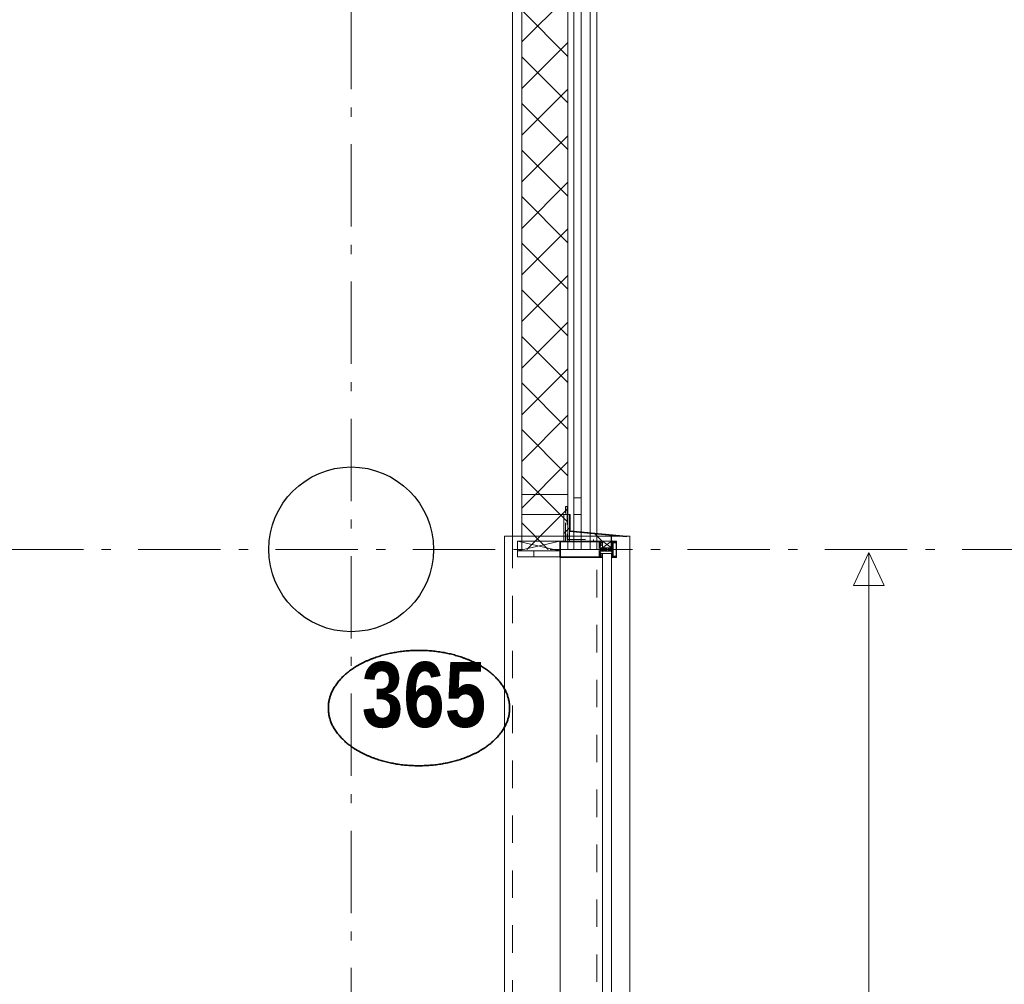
# Model space of a CAD drawing. Header units: millimetres. Extents: x -75976 to 232306, y 42824 to 140527.
# Tile 127 of 199: x 226331 to 229319, y 64700 to 67627. Entities that reach past the tile are written whole.
import ezdxf
from ezdxf.enums import TextEntityAlignment as Align

# ---------------------------------------------------------------- set-up
doc = ezdxf.new("R2010")
doc.units = ezdxf.units.MM
doc.header["$LTSCALE"] = 400
for name, pattern in [('STYLE_01', [0.416641, 0.208282, -0.208359]), ('STYLE_06', [1.041641, 0.625, -0.208282, 0.069427, -0.138931]), ('STYLE_20', [0.208282, 0.138855, -0.069427])]:
    doc.linetypes.add(name, pattern=pattern)
for name, color, linetype, lineweight in [('Detailaanduiding', 5, 'Continuous', 70), ('mat-beton (ihwg)', 5, 'Continuous', 25), ('mat-glas', 140, 'Continuous', 15), ('mat-isolatie PUR', 140, 'Continuous', 15), ('mat-naaldhout', 140, 'Continuous', 15), ('None', 7, 'Continuous', 9)]:
    doc.layers.add(name, color=color, linetype=linetype, lineweight=lineweight)
doc.styles.add('Arial Narrow (bold)', font='ARIALNB.TTF', dxfattribs={"height": 172.861111})
doc.styles.get("Standard").update_dxf_attribs({"font": 'arial.ttf'})

# ---------------------------------------------------------------- blocks, each defined once
blk = doc.blocks.new('*X397')
at = {"layer": 'None', "lineweight": 5}
for p, q in [((22.5, -118.9), (141.4, 0)), ((22.5, -260.3), (162.5, -120.3)), ((22.5, -401.8), (162.5, -261.8)), ((22.5, -543.2), (162.5, -403.2)), ((22.5, -684.6), (162.5, -544.6)), ((22.5, -826), (162.5, -686)), ((22.5, -967.4), (162.5, -827.4)), ((22.5, -1108.9), (162.5, -968.9)), ((22.5, -1250.3), (162.5, -1110.3)), ((22.5, -1391.7), (162.5, -1251.7)), ((22.5, -1533.1), (162.5, -1393.1)), ((22.5, -1674.6), (162.5, -1534.6)), ((38.5, -1800), (162.5, -1676))]:
    blk.add_line(p, q, dxfattribs=at)
at = {"layer": 'None', "lineweight": 13}
for p, q in [((141.4, 0), (162.5, -21.1)), ((22.5, -22.5), (162.5, -162.5)), ((22.5, -163.9), (162.5, -303.9)), ((22.5, -305.3), (162.5, -445.3)), ((22.5, -446.7), (162.5, -586.7)), ((22.5, -588.1), (162.5, -728.1)), ((22.5, -729.5), (162.5, -869.5)), ((22.5, -870.9), (162.5, -1010.9)), ((22.5, -1012.3), (162.5, -1152.3)), ((22.5, -1153.7), (162.5, -1293.7)), ((22.5, -1295.1), (162.5, -1435.1)), ((22.5, -1436.5), (162.5, -1576.5)), ((22.5, -1577.9), (162.5, -1717.9)), ((22.5, -1719.3), (103.2, -1800))]:
    blk.add_line(p, q, dxfattribs=at)
blk = doc.blocks.new('HoutSkeletBouw element 1800mm (2D)')
at = {"layer": 'None', "color": 140, "lineweight": 15}
for p, q in [((-5, -1800), (-5, 0)), ((22.5, -1800), (22.5, 0)), ((162.5, -1800), (162.5, 0)), ((180.5, -1800), (180.5, 0)), ((230, -1800), (230, 0)), ((250, -1800), (250, 0))]:
    blk.add_line(p, q, dxfattribs=at)
at = {"layer": 'None', "color": 140, "linetype": 'Continuous', "lineweight": 15}
for p, q in [((22.5, -1800), (22.5, 0)), ((162.5, -1800), (162.5, 0))]:
    blk.add_line(p, q, dxfattribs=at)
at = {"layer": 'None', "color": 8, "linetype": 'Continuous', "lineweight": 5}
blk.add_line((202.5, 0), (202.5, -1800), dxfattribs=at)
at = {"layer": 'None', "color": 140, "linetype": 'Continuous', "lineweight": 15}
blk.add_lwpolyline([(22.5, 30), (162.5, 30), (162.5, -30), (22.5, -30)], close=True, dxfattribs=at)
at = {"layer": 'None', "color": 140}
blk.add_blockref('*X397', (0, 0), dxfattribs=at)
blk = doc.blocks.new('*X410')
at = {"layer": 'None', "lineweight": 5}
blk.add_line((58200, -20132.9), (58200, -20114.9), dxfattribs=at)
blk = doc.blocks.new('*U411')
at = {"layer": 'None', "color": 8, "linetype": 'Continuous', "lineweight": 5}
for p, q in [((58151.1, -20085), (58279.1, -20114.9)), ((58151.1, -20114.9), (58279.1, -20085))]:
    blk.add_line(p, q, dxfattribs=at)
blk.add_lwpolyline([(58151.1, -20085), (58279.1, -20085), (58279.1, -20114.9), (58151.1, -20114.9)], close=True, dxfattribs=at)
blk = doc.blocks.new('*X412')
at = {"layer": 'None', "lineweight": 5}
blk.add_line((58291.1, -20061.7), (58308.1, -20044.6), dxfattribs=at)
blk = doc.blocks.new('*X413')
at = {"layer": 'None', "lineweight": 5}
blk.add_line((58407.8, -20085), (58385.9, -20062.8), dxfattribs=at)
blk = doc.blocks.new('*U414')
at = {"layer": 'None', "color": 8, "linetype": 'Continuous', "lineweight": 5}
for p, q in [((58409.1, -20085), (58436.1, -20105)), ((58409.1, -20105), (58436.1, -20085))]:
    blk.add_line(p, q, dxfattribs=at)
blk.add_lwpolyline([(58409.1, -20085), (58436.1, -20085), (58436.1, -20105), (58409.1, -20105)], close=True, dxfattribs=at)
blk = doc.blocks.new('*U403')
at = {"layer": 'None', "color": 8, "linetype": 'Continuous', "lineweight": 5, "flags": 128}
for points in [[(-111, 25), (-115, 25), (-115, 25), (-115, 23), (-115, 23), (-114, 21), (-114, 21), (-114, 20), (-114, 20), (-114, 20), (-115, 22), (-115, 24), (-115, 24), (-116, 25), (-116, 25), (-116, 24), (-116, 24), (-116, 22), (-115, 20), (-115, 18), (-116, 18), (-116, 18), (-116, 17), (-115, 17), (-115, 16), (-115, 16), (-116, 16), (-116, 15), (-116, 15), (-115, 15), (-115, 14), (-115, 14), (-116, 13), (-116, 13), (-116, 13), (-115, 13), (-111, 13), (-111, 15), (-111, 15), (-111, 15), (-111, 15), (-109, 15), (-109, 15), (-109, 15), (-108, 16), (-107, 17), (-107, 21), (-108, 21), (-109, 23), (-109, 23), (-109, 22), (-111, 22), (-111, 22), (-111, 22), (-111, 23)], [(-110, 21), (-109, 21), (-108, 20), (-108, 17), (-109, 17), (-110, 17), (-111, 17), (-111, 20)]]:
    blk.add_lwpolyline(points, close=True, dxfattribs=at)
blk = doc.blocks.new('*U404')
at = {"layer": 'None', "color": 8, "linetype": 'Continuous', "lineweight": 5, "flags": 128}
for points in [[(-111, -25), (-115, -25), (-115, -25), (-115, -23), (-115, -23), (-114, -21), (-114, -21), (-114, -20), (-114, -20), (-114, -20), (-115, -22), (-115, -24), (-115, -24), (-116, -25), (-116, -25), (-116, -24), (-116, -24), (-116, -22), (-115, -20), (-115, -18), (-116, -18), (-116, -18), (-116, -17), (-115, -17), (-115, -16), (-115, -16), (-116, -16), (-116, -15), (-116, -15), (-115, -15), (-115, -14), (-115, -14), (-116, -13), (-116, -13), (-116, -13), (-115, -13), (-111, -13), (-111, -15), (-111, -15), (-111, -15), (-111, -15), (-109, -15), (-109, -15), (-109, -15), (-108, -16), (-107, -17), (-107, -21), (-108, -21), (-109, -23), (-109, -23), (-109, -22), (-111, -22), (-111, -22), (-111, -22), (-111, -23)], [(-110, -21), (-109, -21), (-108, -20), (-108, -17), (-109, -17), (-110, -17), (-111, -17), (-111, -20)]]:
    blk.add_lwpolyline(points, close=True, dxfattribs=at)
blk = doc.blocks.new('*U405')
at = {"layer": 'None', "color": 8, "linetype": 'Continuous', "lineweight": 5, "flags": 128}
blk.add_lwpolyline([(-146, -23), (-146, -1), (-145, -1), (-144, 0), (-145, 2), (-146, 2), (-146, 24), (-150, 23), (-150, 23), (-150, 23), (-151, 24), (-151, 24), (-153, 23), (-154, 22), (-156, 22), (-156, 21), (-156, 21), (-155, 21), (-149, 21), (-148, 20), (-148, -20), (-149, -20), (-155, -20), (-156, -20), (-156, -21), (-156, -21), (-154, -22), (-153, -22), (-151, -23), (-151, -23), (-150, -22), (-150, -22), (-150, -22)], close=True, dxfattribs=at)
blk = doc.blocks.new('*U406')
at = {"layer": 'None', "color": 8, "linetype": 'Continuous', "lineweight": 5, "flags": 128}
for points in [[(-124, 5), (-141, 5), (-142, 5), (-142, 4), (-142, 3), (-141, 3), (-140, 3), (-140, 3), (-140, 4), (-136, 4), (-135, 3), (-133, 1), (-133, -1), (-135, -3), (-136, -4), (-140, -4), (-140, -3), (-140, -3), (-141, -3), (-142, -3), (-142, -4), (-142, -5), (-141, -5), (-124, -5), (-124, -3), (-123, -2), (-122, -2), (-121, -2), (-119, -2), (-117, -2), (-117, -2), (-117, -2), (-116, -2), (-114, -2), (-113, -2), (-112, -1), (-112, -1), (-111, 0), (-112, 1), (-112, 1), (-113, 2), (-114, 2), (-116, 2), (-117, 2), (-117, 2), (-117, 2), (-119, 2), (-121, 2), (-122, 2), (-123, 2), (-124, 3)], [(-126, -3), (-126, -4), (-129, -4), (-130, -3), (-130, -3), (-129, -3), (-129, -2), (-128, 0), (-129, 2), (-129, 3), (-130, 3), (-129, 4), (-126, 4), (-126, 3), (-126, 1), (-125, 0), (-126, -2)]]:
    blk.add_lwpolyline(points, close=True, dxfattribs=at)
blk.add_lwpolyline([(-123, -1), (-124, 0), (-123, 1), (-121, 1), (-121, 1), (-119, 1), (-117, 1), (-116, 1), (-116, 1), (-115, 1), (-115, 1), (-113, 1), (-112, 0), (-113, -1), (-115, -1), (-115, -1), (-116, -1), (-116, -1), (-117, -1), (-119, -1), (-120, -1), (-120, -1), (-121, -1), (-121, -1), (-123, -1)], dxfattribs=at)
blk = doc.blocks.new('*U407')
at = {"layer": 'None', "color": 8, "linetype": 'Continuous', "lineweight": 5, "flags": 128}
blk.add_lwpolyline([(-146, 25), (-145, 25), (-144, 26), (-144, 27), (-143, 27), (-143, 27), (-143, 27), (-143, 27), (-143, 27), (-143, 27), (-143, 25), (-144, 24), (-144, 23), (-143, 22), (-143, 22), (-143, 22), (-143, 22), (-143, 22), (-144, 21), (-144, 21), (-144, 21), (-144, 21), (-144, 21), (-143, 20), (-143, 20), (-143, 20), (-143, 20), (-143, 20), (-144, 19), (-144, 19), (-144, 19), (-144, 19), (-143, 18), (-143, 18), (-143, 18), (-143, 18), (-143, 17), (-144, 17), (-144, 17), (-144, 16), (-144, 16), (-143, 16), (-143, 16), (-143, 16), (-143, 15), (-143, 15), (-144, 15), (-144, 15), (-144, 14), (-144, 14), (-144, 14), (-143, 14), (-143, 14), (-143, 13), (-143, 13), (-143, 13), (-143, 13), (-144, 11), (-144, 5), (-144, 3), (-143, 3), (-141, 2), (-139, 2), (-139, 2), (-139, 2), (-139, 3), (-139, 3), (-138, 4), (-138, 3), (-135, 1), (-135, 0), (-135, -1), (-138, -3), (-138, -4), (-139, -3), (-139, -3), (-139, -2), (-139, -2), (-139, -2), (-141, -2), (-143, -3), (-144, -3), (-144, -5), (-144, -11), (-143, -13), (-143, -13), (-143, -13), (-143, -13), (-143, -14), (-143, -14), (-144, -14), (-144, -14), (-144, -14), (-144, -15), (-143, -15), (-143, -15), (-143, -16), (-143, -16), (-143, -16), (-144, -16), (-144, -16), (-144, -17), (-144, -17), (-143, -17), (-143, -18), (-143, -18), (-143, -18), (-143, -18), (-144, -19), (-144, -19), (-144, -19), (-144, -19), (-144, -19), (-143, -20), (-143, -20), (-143, -20), (-143, -20), (-143, -20), (-144, -21), (-144, -21), (-144, -21), (-144, -21), (-144, -21), (-143, -22), (-143, -22), (-143, -22), (-143, -22), (-143, -22), (-144, -23), (-144, -23), (-143, -25), (-143, -27), (-143, -27), (-143, -27), (-143, -27), (-143, -27), (-143, -27), (-144, -27), (-144, -26), (-146, -25), (-146, -2), (-146, -2), (-145, -1), (-144, 0), (-145, 1), (-146, 2), (-146, 2), (-146, 25)], dxfattribs=at)
blk.add_lwpolyline([(-137, -1), (-136, 0), (-137, 1), (-141, 1), (-142, 0), (-141, -1)], close=True, dxfattribs=at)
blk = doc.blocks.new('dorpel 85')
at = {"layer": 'None', "color": 8, "linetype": 'Continuous', "lineweight": 5}
blk.add_lwpolyline([(-152, 24), (-151, 24), (-150, 23), (-146, 24), (-146, 25), (-157, 25), (-158, 25), (-158, 24), (-158, -2.2), (-158, -17), (-158, -18), (-158, -24), (-158, -25), (-153, -25), (-151, -25), (-146, -25), (-146, -24), (-150, -23), (-150, -24), (-153, -24), (-157, -24), (-157, -18), (-157, -17), (-157, 23), (-157, 24)], close=True, dxfattribs=at)
at = {"layer": 'None', "color": 8, "linetype": 'Continuous', "lineweight": 5, "flags": 128}
blk.add_lwpolyline([(14, -24), (14, 24), (13, 25), (12, 25), (-111, 25), (-111, 23), (-110, 22), (-110, 22), (-110, 24), (-107, 24), (-107, 19), (-107, 19), (-107, 19), (-107, 14), (-110, 14), (-110, 15), (-110, 15), (-111, 15), (-111, 11), (-110, 11), (-110, 12), (-108, 12), (-108, 7), (-108, 5), (-109, 5), (-122, 5), (-124, 4), (-123, 3), (-122, 2), (-121, 2), (-121, 3), (-120, 2), (-119, 2), (-119, 3), (-119, 2), (-117, 2), (-117, 3), (-117, 2), (-116, 2), (-115, 3), (-115, 2), (-114, 2), (-114, 3), (-113, 2), (-112, 2), (-112, 3), (-111, 2), (-110, 2), (-110, 3), (-110, 2), (-110, 2), (-108, 1), (-107, 0), (-108, -1), (-110, -2), (-111, -2), (-111, -2), (-111, -2), (-112, -2), (-113, -2), (-113, -2), (-114, -2), (-114, -2), (-115, -2), (-116, -2), (-116, -2), (-117, -2), (-118, -2), (-118, -2), (-118, -2), (-120, -2), (-120, -2), (-120, -2), (-121, -2), (-122, -2), (-122, -2), (-124, -4), (-124, -4), (-122, -5), (-109, -5), (-108, -5), (-108, -6), (-108, -12), (-110, -12), (-110, -11), (-111, -11), (-111, -14), (-110, -15), (-110, -15), (-110, -14), (-107, -14), (-107, -18), (-107, -19), (-107, -19), (-107, -23), (-110, -23), (-110, -22), (-110, -22), (-111, -23), (-111, -25), (12, -25), (13, -25), (14, -24)], dxfattribs=at)
blk.add_lwpolyline([(12, -23), (-105, -23), (-105, 23), (12, 23), (12, 5), (12, 5), (12, -5), (12, -5)], close=True, dxfattribs=at)
at = {"layer": 'None', "color": 3}
for name in ['*U405', '*U407', '*U406', '*U403', '*U404']:
    blk.add_blockref(name, (0, 0), dxfattribs=at)
blk = doc.blocks.new('*U415')
at = {"layer": 'None', "color": 8, "linetype": 'STYLE_20', "lineweight": 5}
blk.add_lwpolyline([(58296.1, -20085), (58296.1, -19980), (58301.1, -19980), (58301.1, -20080), (58381.1, -20080), (58381.1, -20085)], close=True, dxfattribs=at)
blk = doc.blocks.new('*U562')
at = {"layer": 'mat-glas', "color": 140, "linetype": 'Continuous', "lineweight": 15}
blk.add_lwpolyline([(58436.1, -21897), (58436.1, -20123), (58409.1, -20123), (58409.1, -21897)], close=True, dxfattribs=at)
at = {"layer": 'mat-isolatie PUR', "color": 140, "linetype": 'Continuous', "lineweight": 15}
blk.add_lwpolyline([(58291.1, -20004), (58308.1, -20004), (58308.1, -20085), (58291.1, -20085)], close=True, dxfattribs=at)
at = {"layer": 'mat-isolatie PUR', "lineweight": 15}
blk.add_lwpolyline([(58308.1, -20055.8), (58434.6, -20067.2), (58434.6, -20085), (58308.1, -20085)], close=True, dxfattribs=at)
at = {"layer": 'mat-naaldhout', "color": 140, "linetype": 'Continuous', "lineweight": 15}
for points in [[(58163.6, -20004), (58303.6, -20004), (58303.6, -19944), (58163.6, -19944)], [(58343.6, -20004), (58321.6, -20004), (58321.6, -19954), (58343.6, -19954)], [(58163.6, -20004), (58303.6, -20004), (58303.6, -20085), (58163.6, -20085)]]:
    blk.add_lwpolyline(points, close=True, dxfattribs=at)
at = {"layer": 'None', "color": 43, "linetype": 'Continuous', "lineweight": 9}
for p, q in [((58111.1, -20069.5), (58111.1, -34975.5)), ((58111.1, -20069.5), (58491.1, -20069.5)), ((58491.1, -20069.5), (58491.1, -35355.5))]:
    blk.add_line(p, q, dxfattribs=at)
at = {"layer": 'None', "color": 8, "linetype": 'Continuous', "lineweight": 5}
blk.add_line((58280.1, -20135), (58280.1, -35153), dxfattribs=at)
at = {"layer": 'None', "color": 140, "linetype": 'Continuous', "lineweight": 15}
for points in [[(58481.1, -20069.5), (58481.1, -20071.5), (58308.1, -20055.8), (58308.1, -20004), (58310.1, -20004), (58310.1, -20053.9)], [(58434.6, -20070), (58436.1, -20070), (58436.1, -20105), (58434.6, -20105)], [(58151.1, -20114.9), (58279.1, -20114.9), (58279.1, -20132.9), (58151.1, -20132.9)]]:
    blk.add_lwpolyline(points, close=True, dxfattribs=at)
at = {"layer": 'None', "color": 8, "linetype": 'STYLE_01', "lineweight": 5}
for points in [[(43205.4, -35000), (58136.1, -35000), (58136.1, -20069.5)], [(43205.4, -35255), (58391.1, -35255), (58391.1, -20069.5)]]:
    blk.add_lwpolyline(points, dxfattribs=at)
at = {"layer": 'mat-isolatie PUR', "color": 140}
blk.add_blockref('*X412', (0, 0), dxfattribs=at)
at = {"layer": 'mat-isolatie PUR'}
blk.add_blockref('*X413', (0, 0), dxfattribs=at)
at = {"layer": 'None', "color": 7}
for name in ['*U415', '*U411', '*U414']:
    blk.add_blockref(name, (0, 0), dxfattribs=at)
at = {"layer": 'None', "color": 7, "rotation": 180}
blk.add_blockref('dorpel 85', (58293.1, -20110), dxfattribs=at)
at = {"layer": 'None', "color": 140}
blk.add_blockref('*X410', (0, 0), dxfattribs=at)
blk = doc.blocks.new('Kolom O 500')
at = {"layer": 'mat-beton (ihwg)', "lineweight": 25}
blk.add_circle((0, 0), 250, dxfattribs=at)
blk = doc.blocks.new('Detail')
at = {"layer": 'Detailaanduiding', "color": 1, "linetype": 'Continuous', "lineweight": 35}
blk.add_open_spline([(-134.1, 153.9), (-70.3, 177.4), (77, 177.4), (140.9, 153.9), (204.7, 130.5), (241.5, 89.9), (278.4, 49.3), (278.4, 2.4), (278.4, -44.5), (241.5, -85.1), (204.7, -125.7), (140.9, -149.2), (77, -172.6), (-70.3, -172.6), (-134.1, -149.2), (-198, -125.7), (-234.8, -85.1), (-271.6, -44.5), (-271.6, 2.4), (-271.6, 49.3), (-234.8, 89.9), (-198, 130.5), (-134.1, 153.9)], degree=2, knots=[0, 0, 0, 0.097932, 0.195864, 0.195864, 0.280023, 0.280023, 0.347931, 0.347931, 0.415846, 0.415846, 0.5, 0.5, 0.597932, 0.695864, 0.695864, 0.780023, 0.780023, 0.847931, 0.847931, 0.915846, 0.915846, 1, 1, 1], dxfattribs=at)
at = {"layer": 'Detailaanduiding', "style": 'Arial Narrow (bold)'}
blk.add_attdef('Detail', text='', height=197.6, dxfattribs=at).set_placement((-170.2, 142.2), align=Align.TOP_LEFT)
at = {"layer": 'None', "color": 0, "flags": 1}
blk.add_attdef('Fragment', (-271.6, -528.2), '', height=197.6, dxfattribs=at)
blk = doc.blocks.new('*U1232')
at = {"layer": 'None', "color": 140, "lineweight": 15}
for p, q in [((59217.1, -20120), (59170.5, -20220)), ((59217.1, -20120), (59263.7, -20220)), ((59263.7, -20220), (59170.5, -20220))]:
    blk.add_line(p, q, dxfattribs=at)
at = {"layer": 'None', "color": 140, "linetype": 'Continuous', "lineweight": 15}
blk.add_line((59217.1, -24400), (59217.1, -20120), dxfattribs=at)

msp = doc.modelspace()

# ---------------------------------------------------------------- linework, layer by layer
at = {"layer": 'None', "color": 43, "linetype": 'STYLE_06', "lineweight": 9}
for p, q in [((227336.85564, 49500.0182), (227336.85564, 81745.65207)), ((231940.79627, 66020.0182), (198220.89564, 66020.0182))]:
    msp.add_line(p, q, dxfattribs=at)

# ---------------------------------------------------------------- block references
at = {"layer": 'Detailaanduiding', "color": 7}
msp.add_blockref('Detail', (227539.25258, 65535.95455), dxfattribs=at).add_auto_attribs({'Detail': '365'})
at = {"layer": 'None', "color": 7}
for name, p in [('HoutSkeletBouw element 1800mm (2D)', (227831.85564, 67820.0182)), ('*U562', (169690.79627, 86130.0182)), ('*U1232', (169690.79627, 86130.0182))]:
    msp.add_blockref(name, p, dxfattribs=at)
at = {"layer": 'None', "color": 7, "rotation": 90}
msp.add_blockref('Kolom O 500', (227336.85564, 66020.0182), dxfattribs=at)

doc.saveas('drawing.dxf')
